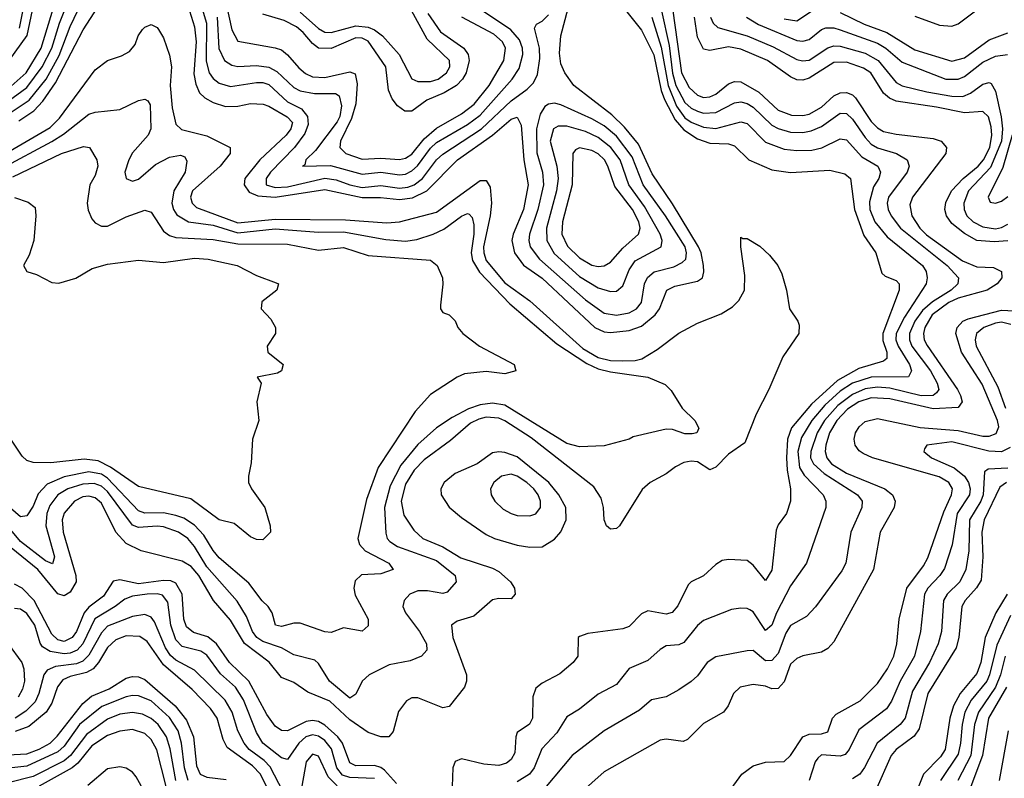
# Model space of a CAD drawing. Header units: inches. Extents: x 990535 to 1117859, y 769386 to 892122.
# Tile 122 of 256: x 1013387 to 1016559, y 865957 to 868402. Entities that reach past the tile are written whole.
import ezdxf

# ---------------------------------------------------------------- set-up
doc = ezdxf.new("R2010")
doc.units = ezdxf.units.IN
doc.header["$MEASUREMENT"] = 0
doc.layers.add('B0816', color=7, linetype='Continuous')

msp = doc.modelspace()

# ---------------------------------------------------------------- linework, layer by layer
at = {"layer": 'B0816', "color": 5}
for points, elevation in [([(1013906.4, 868666.4), (1013988.8, 868390), (1013987.7, 868267.7), (1013997, 868230), (1014010, 868212.4), (1014030, 868197.4), (1014065.9, 868185.9), (1014150, 868199.3), (1014170, 868199.1), (1014190, 868192.8), (1014250, 868137), (1014294.3, 868114.3), (1014314.3, 868090), (1014316.2, 868063.8), (1014305.6, 868034.4), (1014272.3, 867990), (1014194.9, 867910), (1014181, 867890), (1014181, 867870), (1014210, 867861.1), (1014250, 867862.8), (1014370, 867891.2), (1014406.1, 867886.1), (1014450, 867869.3), (1014490, 867861), (1014550, 867867.6), (1014610, 867858.3), (1014637.8, 867862.2), (1014657.4, 867870), (1014684.6, 867890), (1014730, 867949.7), (1014750, 867968.8), (1014875, 868050), (1014970, 868140.3), (1015022.2, 868177.8), (1015042.3, 868197.7), (1015055.2, 868224.8), (1015062.9, 868277.1), (1015061.5, 868310), (1015045.1, 868374.9), (1015052.3, 868387.7), (1015070, 868397), (1015090, 868417.8)], 2340), ([(1013885.6, 868585.6), (1013950, 868378.6), (1013955.9, 868330), (1013947.4, 868227.4), (1013954.2, 868194.2), (1013966.5, 868166.5), (1013983.6, 868150), (1014010, 868134.8), (1014050, 868122.2), (1014090, 868123.2), (1014130, 868131.8), (1014171, 868129), (1014190, 868122.8), (1014248.6, 868088.6), (1014266.3, 868070), (1014260.9, 868050), (1014245.2, 868030), (1014160.9, 867950), (1014111.8, 867890), (1014110.5, 867870), (1014125.7, 867845.7), (1014153.6, 867833.6), (1014210, 867830), (1014370, 867854), (1014490, 867828.5), (1014549, 867829), (1014610, 867822.3), (1014651.9, 867828.1), (1014698.5, 867850), (1014797.8, 867950), (1014910.4, 868029.6), (1014970, 868080.8), (1014990, 868087.4), (1015002.3, 868062.3), (1015011, 867950), (1015024.4, 867870), (1015010, 867790), (1014976.2, 867710), (1014971.9, 867690), (1014980.6, 867650), (1015010.2, 867610.2), (1015070, 867568.8), (1015239.4, 867410), (1015270, 867395.7), (1015290, 867393.7), (1015350, 867399.5), (1015390, 867413.9), (1015433.8, 867450), (1015447.6, 867470), (1015471.2, 867530), (1015497.2, 867542.8), (1015570, 867558.5), (1015586.6, 867570), (1015591.3, 867588.7), (1015590.2, 867609.8), (1015582.1, 867650), (1015573.4, 867670), (1015490, 867808.5), (1015424.8, 867904.8), (1015380.5, 868000.5), (1015335.4, 868055.4), (1015294.6, 868094.6), (1015172.1, 868190), (1015143.4, 868230), (1015130, 868259.6), (1015126.4, 868293.6), (1015129.9, 868350), (1015163.5, 868476.5)], 2320), ([(1013443.7, 868510), (1013409.7, 868350.3), (1013351.8, 868270)], 2420), ([(1013385.8, 868374.2), (1013413.5, 868510)], 2440), ([(1014037.7, 868517.7), (1014070, 868368.7), (1014090, 868332.3), (1014210, 868311.4), (1014230, 868304.4), (1014250, 868288.1), (1014286.1, 868246.1), (1014308.1, 868228.1), (1014330, 868217.4), (1014370, 868215.9), (1014450, 868233.7), (1014467.2, 868227.2), (1014474.6, 868194.6), (1014469.4, 868130), (1014456.3, 868083.7), (1014419.9, 868010), (1014417.8, 867990), (1014438.1, 867970), (1014490, 867952.7), (1014550, 867955.1), (1014610, 867950.8), (1014630, 867955.8), (1014650, 867968.7), (1014690, 868017.8), (1014730, 868052.6), (1014810, 868098), (1014850.7, 868129.3), (1014899.3, 868190), (1014946.9, 868270), (1014951.6, 868310), (1014942.2, 868330), (1014914.7, 868354.7), (1014810.8, 868410)], 2380), ([(1013350, 868097.7), (1013417.5, 868142.5), (1013472.2, 868210), (1013513.8, 868286.2), (1013550, 868380.3), (1013602.7, 868490)], 2340), ([(1013350, 868138.7), (1013410, 868183), (1013459.1, 868250), (1013490.1, 868310), (1013514.8, 868390), (1013554.7, 868490)], 2360), ([(1013350, 868179.4), (1013407.4, 868230), (1013456, 868310), (1013511.4, 868490)], 2380), ([(1013384.2, 868075.8), (1013432, 868108), (1013461.3, 868138.7), (1013502, 868198), (1013591, 868369), (1013650, 868460.7)], 2320), ([(1014290, 868425.5), (1014350, 868373.6), (1014370, 868361.5), (1014390, 868360.2), (1014470, 868381.5), (1014510, 868377.2), (1014529.4, 868369.4), (1014556.2, 868350), (1014608.9, 868290), (1014650, 868211.6), (1014670, 868202.1), (1014710, 868202.5), (1014734.9, 868210), (1014762.2, 868230), (1014773.1, 868250), (1014771.1, 868270), (1014699.4, 868339.4), (1014643.2, 868443.2)], 2440), ([(1015330, 868443.6), (1015390, 868367.8), (1015430, 868288.2), (1015453.7, 868173.7), (1015464.5, 868144.5), (1015498.9, 868078.9), (1015526.8, 868046.8), (1015570, 868018.2), (1015610, 868003.5), (1015670, 868001.2), (1015690, 867995.6), (1015735.9, 867950), (1015810, 867918.1), (1015870, 867908.8), (1015996.4, 867916.4), (1016045.2, 867905.2), (1016063.5, 867890), (1016075.7, 867790), (1016106.2, 867706.2), (1016144.7, 867650), (1016164.7, 867584.7), (1016174.6, 867574.6), (1016210, 867560.9), (1016219.8, 867550), (1016219.7, 867530), (1016167.5, 867390), (1016167.8, 867367.8), (1016180.4, 867330), (1016180.1, 867310), (1016170, 867301.6), (1016090, 867277.5), (1016021.1, 867238.9), (1015937.2, 867162.8), (1015873.7, 867086.3), (1015860.6, 867050), (1015857.1, 866990), (1015859, 866950), (1015870.5, 866889.5), (1015870.5, 866849.5), (1015857, 866810), (1015830, 866773.6), (1015823.7, 866756.3), (1015810, 866628), (1015790, 866594.5), (1015750, 866643.7), (1015730, 866658.6), (1015670, 866661.5), (1015650, 866658.2), (1015630, 866646.3), (1015590, 866609), (1015550, 866589.8), (1015540.1, 866579.9), (1015507.5, 866512.5), (1015489.2, 866490.8), (1015470, 866485.5), (1015410, 866496.2), (1015390, 866486.5), (1015350, 866445.6), (1015330, 866438.6), (1015216.8, 866423.2), (1015190, 866413.7), (1015186.5, 866410), (1015185.2, 866350), (1015170.2, 866330), (1015126.7, 866293.3), (1015070, 866263.7), (1015050, 866247.3), (1015040.5, 866219.5), (1015039.2, 866150), (1015029.1, 866130.9), (1014990, 866104), (1014984.8, 866090), (1014981.5, 866038.5), (1014970, 866016.8), (1014954.6, 866005.4), (1014930, 865998.3), (1014882.1, 866002.1), (1014810, 866019.5), (1014790, 866010.8), (1014782.1, 865990), (1014779.8, 865930)], 2320), ([(1014022.8, 868410), (1014028.8, 868308.8), (1014047.2, 868270), (1014070, 868255.2), (1014090, 868251), (1014150, 868253.6), (1014190, 868248.4), (1014215.1, 868235.1), (1014270, 868183), (1014290, 868172.4), (1014336.4, 868163.6), (1014404.2, 868164.2), (1014416.3, 868156.3), (1014423.7, 868123.7), (1014418.1, 868090), (1014410, 868072.2), (1014339.6, 867980.4), (1014308.2, 867950), (1014305.9, 867934.1), (1014298.4, 867930), (1014388.5, 867931.5), (1014490, 867904.3), (1014550, 867910.3), (1014610, 867901.4), (1014630, 867904.1), (1014650, 867914.3), (1014668.8, 867931.2), (1014710, 867987.8), (1014730, 868005.5), (1014830, 868063.5), (1014870, 868094.5), (1014972.9, 868210), (1014995.8, 868244.2), (1015007.7, 868290), (1015006.6, 868310), (1014996.5, 868336.5), (1014969, 868369), (1014877.5, 868430)], 2360), ([(1014701.2, 868421.2), (1014742.5, 868362.5), (1014818, 868310), (1014831.4, 868290), (1014834.4, 868270), (1014825.1, 868230), (1014813.7, 868210), (1014794.3, 868190), (1014754.5, 868165.5), (1014698, 868142), (1014650, 868106.6), (1014627.2, 868107.2), (1014604.4, 868124.4), (1014586.4, 868146.4), (1014574.7, 868174.7), (1014566.1, 868250), (1014510, 868332.3), (1014490, 868342), (1014470, 868343.5), (1014390, 868309.3), (1014350, 868310.1), (1014330, 868324.5), (1014300.6, 868360.6), (1014278.8, 868378.8), (1014238.7, 868398.7), (1014170, 868419)], 2420), ([(1015423, 868410), (1015453.4, 868313.4), (1015475.4, 868190), (1015503.1, 868123.1), (1015530, 868085.6), (1015550, 868071.3), (1015590, 868055.5), (1015630, 868051.3), (1015710, 868072.1), (1015730, 868067.3), (1015790, 868006.5), (1015850, 867984.6), (1015890, 867979.6), (1015938.7, 867981.3), (1015970.8, 867989.2), (1016030, 868017.5), (1016050, 868014), (1016099.5, 867959.5), (1016151.7, 867930), (1016160.3, 867910), (1016154.4, 867890), (1016137.4, 867862.6), (1016124.9, 867815.1), (1016125.4, 867790), (1016141.7, 867750), (1016181.5, 867701.5), (1016295.3, 867610), (1016306.8, 867590), (1016310.7, 867570), (1016306.9, 867550), (1016237.5, 867442.5), (1016210.7, 867390), (1016209.8, 867370), (1016216.5, 867350), (1016253.5, 867290), (1016259.7, 867270), (1016250, 867250.7), (1016130, 867250), (1016069.7, 867230), (1016030, 867204), (1015980.7, 867159.3), (1015938.3, 867110), (1015905, 867055), (1015893.3, 867010), (1015898.8, 866958.8), (1015913.5, 866933.5), (1015975, 866870), (1015983.6, 866850), (1015984.1, 866830), (1015921.6, 866650), (1015870, 866576.8), (1015824.4, 866490), (1015810, 866449.8), (1015790, 866433.4), (1015750, 866493), (1015739.5, 866499.5), (1015730, 866504.3), (1015710, 866505), (1015679.5, 866500.5), (1015590, 866465), (1015570, 866449.1), (1015526, 866394), (1015510, 866386.4), (1015470, 866383.9), (1015450, 866372.3), (1015410, 866335.9), (1015350, 866310.6), (1015310, 866258.9), (1015250, 866227.5), (1015190, 866179.3), (1015150, 866154.4), (1015117.3, 866102.7), (1015068.7, 866051.3), (1015044.7, 865990), (1015029.6, 865970), (1014990, 865945.4)], 2340), ([(1015454.8, 868430), (1015478.7, 868318.7), (1015490, 868229.5), (1015500.9, 868190), (1015530, 868135.2), (1015550, 868116.6), (1015570, 868106.4), (1015590, 868100.7), (1015630, 868102.1), (1015690, 868133.5), (1015710, 868136.7), (1015730, 868131.6), (1015750, 868119.8), (1015810, 868061.9), (1015830.5, 868050.5), (1015870, 868039.5), (1015910, 868037.7), (1015936.9, 868043.1), (1015970, 868057.9), (1016030, 868100.6), (1016050, 868099.9), (1016070, 868081.6), (1016110, 868021.9), (1016130, 868000.4), (1016150, 867988.9), (1016211.8, 867970), (1016245.5, 867950), (1016252.4, 867930), (1016245.5, 867910), (1016186.1, 867830), (1016181.7, 867810), (1016184.7, 867790), (1016194.1, 867770), (1016224.5, 867730), (1016374.4, 867610), (1016410.9, 867570), (1016409.3, 867550), (1016387.1, 867530), (1016327.5, 867492.5), (1016295.6, 867464.4), (1016270.6, 867430), (1016253.7, 867390), (1016253.7, 867370), (1016261.1, 867350), (1016320.6, 867270), (1016342.4, 867230), (1016347.5, 867210), (1016340.6, 867199.4), (1016329.7, 867190.3), (1016291.1, 867188.9), (1016190, 867214.4), (1016150, 867217.2), (1016110, 867211.5), (1016070, 867193.9), (1016022.1, 867157.9), (1015979.6, 867110), (1015955.4, 867070), (1015935, 867010), (1015934.9, 866990), (1015943.6, 866970), (1015978.6, 866938.6), (1016085.7, 866870), (1016100.7, 866850), (1016099.8, 866830), (1016064.2, 866750), (1016048.4, 866650), (1016035.1, 866624.9), (1015950, 866509), (1015921.5, 866478.5), (1015870, 866449.3), (1015855.3, 866424.7), (1015830, 866359.2), (1015810, 866336.7), (1015790, 866335.6), (1015750, 866368.1), (1015730, 866368), (1015630, 866348), (1015601.7, 866330), (1015570, 866287.3), (1015550, 866269), (1015510, 866241.6), (1015470, 866219.8), (1015422.3, 866210), (1015383.2, 866176.8), (1015270, 866109.8), (1015166.9, 866030), (1015050.1, 865890)], 2360), ([(1015490.5, 868430), (1015519, 868230), (1015543.1, 868183.1), (1015570, 868158.1), (1015590, 868151.3), (1015610, 868153.1), (1015630, 868161.4), (1015670, 868194.7), (1015690, 868202.9), (1015710, 868201.4), (1015768.5, 868168.5), (1015830, 868109.8), (1015873.5, 868093.5), (1015910, 868092.8), (1015930, 868097.4), (1015970, 868119.6), (1016010, 868155.8), (1016030, 868166.2), (1016050, 868167.4), (1016070, 868159.4), (1016079.7, 868150), (1016130, 868073.6), (1016150, 868053.7), (1016170, 868041.8), (1016210, 868032.6), (1016330, 868018.7), (1016355.5, 868010), (1016372.7, 867990), (1016370.1, 867970), (1016262.5, 867830), (1016254.8, 867805.2), (1016260.7, 867770), (1016287, 867730), (1016308, 867708), (1016424.6, 867624.6), (1016470, 867605.4), (1016523.5, 867603.5), (1016550.2, 867590), (1016550.9, 867570), (1016535.9, 867550), (1016503.2, 867530), (1016410, 867504.5), (1016379.9, 867490), (1016326.5, 867450), (1016302.7, 867410), (1016298.4, 867390), (1016301, 867370), (1016310, 867351.6), (1016408.5, 867210), (1016417.6, 867190), (1016423.5, 867170), (1016410, 867151.9), (1016330, 867147), (1016190, 867180.2), (1016130, 867183), (1016090, 867170.5), (1016053.3, 867146.7), (1016018.8, 867110), (1015995.7, 867070), (1015983.3, 867030), (1015981.7, 867010), (1015986.7, 866990), (1016002.6, 866970), (1016050, 866939.9), (1016173.8, 866890), (1016198.4, 866870), (1016207.6, 866850), (1016203.8, 866830), (1016159.1, 866750), (1016137.4, 866630), (1016010, 866396.2), (1015990, 866375), (1015970, 866363), (1015910, 866351.6), (1015890, 866342.8), (1015870, 866324.2), (1015850, 866267.9), (1015830, 866246.4), (1015810, 866245.4), (1015790, 866254), (1015750, 866259), (1015707.9, 866250), (1015686.8, 866230), (1015669.3, 866190), (1015654.7, 866170), (1015590, 866133.8), (1015538.7, 866081.3), (1015524.2, 866075.8), (1015470, 866082.8), (1015450, 866079.3), (1015270, 865977.5), (1015190, 865906.1)], 2380), ([(1016570, 867688.9), (1016525.6, 867685.6), (1016470, 867690.5), (1016430, 867712.1), (1016390, 867744.8), (1016372.2, 867770), (1016367, 867790), (1016370, 867812.8), (1016389, 867850), (1016426.6, 867890), (1016474.9, 867930), (1016491.2, 867950), (1016512.1, 867990), (1016519, 868030), (1016516.5, 868056.5), (1016508.1, 868088.1), (1016490, 868105.8), (1016430, 868101.4), (1016340.2, 868120.2), (1016210, 868139.5), (1016188.4, 868148.4), (1016170, 868164.8), (1016128.6, 868230), (1016105.5, 868245.5), (1016050, 868264.6), (1016010, 868263.6), (1015930, 868213.2), (1015910, 868207), (1015890, 868208.1), (1015870, 868217.1), (1015795.6, 868270), (1015710, 868307.1), (1015670, 868314.1), (1015610, 868302.4), (1015590, 868306.7), (1015570, 868345.8), (1015561, 868410)], 2420), ([(1015612.6, 868410), (1015620.6, 868390), (1015636.1, 868376.1), (1015730, 868349.6), (1015814.3, 868314.3), (1015890, 868273.6), (1015909, 868269), (1015930, 868271.6), (1015990, 868310.7), (1016010, 868317.8), (1016030, 868316.6), (1016110, 868293.3), (1016152.8, 868270), (1016210, 868199.3), (1016230, 868188.1), (1016309.3, 868169.3), (1016390, 868154.9), (1016425.3, 868154.7), (1016450, 868164.7), (1016490, 868193.9), (1016510, 868199.8), (1016516.3, 868196.3), (1016530, 868171.8), (1016548.3, 868088.3), (1016553.2, 868050), (1016549.6, 868010), (1016514.2, 867925.8), (1016443.4, 867850), (1016428.2, 867810), (1016429.1, 867790), (1016438.2, 867770), (1016458.6, 867750), (1016490, 867733.7), (1016530, 867727.9), (1016550, 867732.1), (1016570, 867743.2)], 2440), ([(1015728.3, 868410), (1015766.4, 868386.4), (1015890, 868334.7), (1015910, 868332.3), (1015930, 868337.5), (1015969.5, 868370.5), (1015984, 868376), (1016010, 868375.9), (1016030, 868369.5), (1016150, 868325.7), (1016177.5, 868310), (1016230, 868264.9), (1016370, 868210.4), (1016410, 868210.4), (1016430, 868219), (1016490, 868264.3), (1016530, 868284.6), (1016569.2, 868289.2)], 2460), ([(1015850, 868404), (1015890, 868397.8), (1015950, 868437.8)], 2480), ([(1016030, 868425.4), (1016107.3, 868387.3), (1016180, 868360), (1016270, 868304.3), (1016390, 868267.7), (1016430, 868278.9), (1016510, 868336.4), (1016570, 868359.2)], 2480), ([(1016270, 868412.9), (1016350, 868384.1), (1016390, 868381), (1016410, 868388.7), (1016470, 868433.3)], 2520), ([(1013330, 867964), (1013485.6, 868054.4), (1013515.4, 868084.6), (1013630, 868239.6), (1013670, 868270.1), (1013715, 868285), (1013740.4, 868299.6), (1013758.4, 868321.6), (1013768.7, 868350), (1013782.6, 868370), (1013790, 868378), (1013810, 868385.8), (1013830, 868376.8), (1013834.6, 868370), (1013850, 868342.8), (1013870, 868287.1), (1013875.7, 868250), (1013871.5, 868190), (1013877.6, 868117.6), (1013890, 868065.4), (1013907.9, 868047.9), (1013990, 868027.4), (1014065.2, 867990), (1014064.6, 867970), (1014033.2, 867930), (1013943.3, 867850), (1013937, 867830), (1013942.7, 867810), (1013956.9, 867796.9), (1014090, 867747.1), (1014210, 867758.3), (1014436.9, 867756.9), (1014570, 867747.5), (1014610.1, 867750.1), (1014730, 867781.3), (1014870, 867883.6), (1014890, 867883.2), (1014902.3, 867862.3), (1014907.1, 867810), (1014902.9, 867770), (1014881.4, 867670), (1014881.9, 867650), (1014890, 867626), (1014950, 867554.1), (1015030, 867495.7), (1015201.5, 867341.5), (1015250, 867312.9), (1015290, 867303.8), (1015330, 867301.8), (1015370, 867303), (1015391.3, 867308.7), (1015440.9, 867339.1), (1015510, 867391.5), (1015570, 867423.6), (1015646.5, 867453.5), (1015683.6, 867476.4), (1015703.7, 867496.3), (1015721.3, 867530), (1015722.9, 867577.1), (1015709.9, 867670.1), (1015710, 867701), (1015716.3, 867696.3), (1015730, 867696.5), (1015771.3, 867671.3), (1015802.3, 867642.3), (1015829, 867609), (1015842.2, 867582.2), (1015857.4, 867530), (1015867, 867470), (1015894, 867430), (1015897.6, 867417.6), (1015897.3, 867390), (1015845, 867315), (1015800.1, 867210), (1015759.3, 867130), (1015722.5, 867037.5), (1015670, 867001.1), (1015630, 866959.2), (1015610, 866951.2), (1015570, 866976.2), (1015550, 866979.1), (1015526, 866974), (1015499.1, 866960.9), (1015470, 866938.5), (1015418.4, 866910), (1015392.4, 866887.6), (1015319.6, 866770), (1015310, 866761.5), (1015290, 866759.8), (1015277.7, 866770), (1015270, 866789.3), (1015267.9, 866830), (1015260.1, 866860.1), (1015236.6, 866896.6), (1015034.1, 867054.1), (1014950, 867109.3), (1014930, 867117.4), (1014890, 867120.3), (1014865.7, 867114.3), (1014839.2, 867100.8), (1014774.9, 867045.1), (1014690, 866982.8), (1014657.5, 866950), (1014630, 866904.9), (1014615.3, 866850), (1014624.7, 866804.7), (1014656.1, 866756.1), (1014685.5, 866730), (1014750, 866702.2), (1014807.5, 866667.5), (1014910, 866634), (1014930, 866623.1), (1014967.8, 866590), (1014980.9, 866570), (1014983.5, 866550), (1014970, 866535.4), (1014930, 866535.9), (1014910, 866531.5), (1014850, 866479.5), (1014796.5, 866463.5), (1014778, 866450), (1014782.2, 866410), (1014825.8, 866290), (1014826.4, 866270), (1014820.2, 866250), (1014770, 866187.7), (1014750, 866184.3), (1014670, 866216.1), (1014650, 866215.8), (1014633.4, 866206.6), (1014607.6, 866172.4), (1014590, 866107.6), (1014576.5, 866090), (1014550, 866089.9), (1014510, 866103.9), (1014450, 866145), (1014385.7, 866205.7), (1014314.8, 866234.8), (1014270, 866265.5), (1014230, 866282.1), (1014190.5, 866330.5), (1014111.3, 866391.3), (1014066.4, 866466.4), (1014011, 866530), (1013964.4, 866610), (1013939.2, 866639.2), (1013910, 866656.5), (1013778.5, 866690), (1013730, 866713.6), (1013697, 866750), (1013650, 866843.8), (1013630, 866860.2), (1013610, 866865.6), (1013590, 866863.4), (1013563.4, 866850), (1013530, 866811.4), (1013523.8, 866790), (1013526.9, 866750), (1013568.2, 866610), (1013568.7, 866590), (1013550, 866556.4), (1013530, 866544.3), (1013510, 866551.4), (1013445.2, 866630), (1013359.7, 866699.7)], 2280), ([(1013330, 867923), (1013490.9, 868009.1), (1013527.6, 868032.4), (1013610, 868097.6), (1013630, 868104), (1013710, 868112.4), (1013770, 868141.7), (1013790, 868145.5), (1013800, 868140), (1013807.7, 868127.7), (1013809, 868050), (1013800.8, 868030), (1013750, 867972.1), (1013738.2, 867950), (1013726.1, 867910), (1013729.6, 867889.6), (1013750, 867880.9), (1013770, 867888.2), (1013824.8, 867935.2), (1013870, 867958.4), (1013905.3, 867965.3), (1013919.3, 867959.3), (1013925.9, 867945.9), (1013919.6, 867910), (1013883.2, 867850), (1013877.5, 867810), (1013882.4, 867790), (1013893.2, 867773.2), (1013930.7, 867750.7), (1014010, 867739.2), (1014090, 867714.6), (1014210, 867727.3), (1014350, 867716.5), (1014430, 867718.1), (1014566.8, 867693.2), (1014630, 867687.7), (1014666.5, 867693.5), (1014718.7, 867710), (1014753.7, 867726.3), (1014810, 867768), (1014830, 867777), (1014834.9, 867774.9), (1014844.7, 867764.7), (1014850, 867741), (1014850.4, 867710), (1014841.5, 867650), (1014845.5, 867625.5), (1014867.9, 867587.9), (1014965.5, 867485.5), (1015117.3, 867357.3), (1015213.6, 867293.6), (1015250, 867276.6), (1015290, 867266.5), (1015410.8, 867250), (1015465.9, 867225.9), (1015486.1, 867206.1), (1015521.3, 867150), (1015561.5, 867110), (1015574.9, 867085.1), (1015568.2, 867070), (1015553.5, 867066.5), (1015530, 867067.1), (1015490, 867080.8), (1015470, 867081.5), (1015363.1, 867056.9), (1015350, 867049.7), (1015270, 867028.3), (1015190, 867024.6), (1015150, 867036.3), (1014950, 867159.3), (1014910, 867165.9), (1014870, 867160.8), (1014832.4, 867147.6), (1014779.9, 867120.1), (1014730, 867086.3), (1014670, 867032.3), (1014614.5, 866965.5), (1014580.5, 866899.5), (1014561.8, 866830), (1014566.7, 866746.7), (1014570.7, 866730), (1014579.5, 866719.5), (1014603.8, 866703.8), (1014730, 866658.4), (1014789.3, 866610), (1014793.2, 866590), (1014763.5, 866556.5), (1014750, 866552.2), (1014700.9, 866560.9), (1014670, 866560.8), (1014644.1, 866550), (1014625.4, 866530), (1014621.4, 866510), (1014630.1, 866490), (1014675.1, 866430), (1014697.5, 866390), (1014698.3, 866370), (1014681.3, 866350), (1014645, 866335), (1014577.2, 866322.8), (1014513.1, 866290), (1014490, 866269.7), (1014470, 866227.6), (1014450, 866215), (1014384.7, 866270), (1014350, 866327.1), (1014337.7, 866337.7), (1014270, 866354.7), (1014230, 866377.7), (1014170, 866397.2), (1014150.7, 866410), (1014137.3, 866430), (1014118, 866478), (1014087.7, 866527.7), (1013990, 866638.6), (1013950, 866704.3), (1013928.9, 866730), (1013898.6, 866750), (1013850, 866766.8), (1013830, 866769.7), (1013770, 866765.2), (1013750, 866772.3), (1013670, 866880.7), (1013650, 866898.1), (1013626.7, 866906.7), (1013590, 866904.8), (1013542.2, 866890), (1013510, 866870), (1013483.9, 866836.1), (1013474.5, 866810), (1013470.8, 866770), (1013498.9, 866670), (1013492.4, 866647.6), (1013470, 866658.1), (1013390, 866719.7), (1013310, 866814.8)], 2260), ([(1016584.5, 868030), (1016554.4, 867925.6), (1016506.4, 867830), (1016513.7, 867813.7), (1016530.3, 867810.3), (1016550, 867817.3), (1016570, 867831.5)], 2460), ([(1013364.6, 867895.4), (1013522, 867970), (1013592.8, 867992.8), (1013612, 867990), (1013635.9, 867950), (1013639, 867930), (1013630, 867899.7), (1013613, 867870), (1013604.4, 867810), (1013607.6, 867787.6), (1013619.8, 867759.8), (1013630, 867747.2), (1013650, 867736), (1013670, 867736.3), (1013730, 867766.5), (1013790, 867787.7), (1013810, 867781.3), (1013850, 867720.4), (1013870, 867706.2), (1013890, 867699.7), (1014010, 867692.8), (1014090, 867679.8), (1014250, 867678.1), (1014350, 867659), (1014430, 867667.9), (1014510, 867642.2), (1014710, 867627), (1014731.7, 867610), (1014748.7, 867570), (1014750.3, 867549.7), (1014742, 867482), (1014742.8, 867470), (1014750, 867458), (1014770, 867450.8), (1014790, 867431), (1014798.8, 867410), (1014814, 867390), (1014868.5, 867350), (1014980.3, 867290), (1014985.3, 867270), (1014950, 867260.5), (1014890, 867267.5), (1014820.1, 867259.9), (1014796.4, 867250), (1014710, 867193.5), (1014660.8, 867139.2), (1014541.5, 866958.5), (1014504.4, 866855.6), (1014476.6, 866730), (1014482, 866710), (1014500.1, 866690), (1014576.1, 866650), (1014590.2, 866630), (1014550, 866615.2), (1014487.8, 866612.2), (1014467.1, 866592.9), (1014463.5, 866570), (1014467.2, 866547.2), (1014509.1, 866470), (1014510, 866447.8), (1014490, 866431.1), (1014430, 866441.7), (1014390, 866426.4), (1014370, 866429.2), (1014290, 866456.8), (1014270, 866457.2), (1014230, 866446.4), (1014210.5, 866450.5), (1014200.2, 866490), (1014187.1, 866510), (1014168.2, 866528.2), (1014125.3, 866585.3), (1014030, 866666.8), (1014010, 866690.4), (1013979.9, 866739.9), (1013950, 866772.6), (1013915.5, 866795.5), (1013890, 866804.2), (1013850, 866812.2), (1013790, 866811.4), (1013770, 866819.2), (1013670, 866924.4), (1013650, 866937.4), (1013610, 866944.6), (1013530, 866928.4), (1013475.2, 866904.8), (1013446.1, 866873.9), (1013430, 866834.3), (1013410, 866802.6), (1013390, 866799.1), (1013341.7, 866841.7)], 2240), ([(1013370, 867828.5), (1013414.1, 867814.1), (1013436.7, 867796.7), (1013439.3, 867770), (1013432.8, 867690), (1013417.6, 867642.4), (1013399.3, 867610), (1013410.4, 867590.4), (1013440.9, 867580.9), (1013490, 867554.6), (1013513, 867553), (1013568.3, 867568.3), (1013620, 867600), (1013670, 867613.9), (1013770, 867626.9), (1013850, 867619.1), (1013950, 867633), (1013994, 867630), (1014087.7, 867610), (1014150, 867577.3), (1014213.5, 867553.5), (1014221, 867550), (1014214.8, 867530), (1014167.1, 867492.9), (1014164.9, 867470), (1014196, 867436), (1014210.6, 867410), (1014210.5, 867390), (1014184.4, 867350), (1014186.7, 867330), (1014236, 867290), (1014230.7, 867270), (1014217.7, 867262.3), (1014152, 867250), (1014164.7, 867230), (1014151, 867170), (1014157.3, 867110), (1014137.3, 867050), (1014133, 866973), (1014124, 866930), (1014124, 866910), (1014133.4, 866890), (1014176.3, 866830), (1014193.4, 866770), (1014194.8, 866750), (1014170, 866725.1), (1014150, 866726.4), (1014130, 866735.3), (1014078.1, 866778.1), (1014029.8, 866790), (1013937.9, 866857.9), (1013770, 866897.1), (1013680, 866960), (1013639.9, 866979.9), (1013594.8, 866985.2), (1013487, 866973), (1013430, 866974.8), (1013410, 866980.5), (1013394.8, 866994.8), (1013358.3, 867050)], 2220), ([(1015670, 865911.3), (1015713, 865970), (1015750, 865997), (1015790, 866008.4), (1015850, 866010.6), (1015870, 866030.6), (1015910.1, 866089.9), (1015930, 866098.5), (1015970, 866099.5), (1015990, 866106.4), (1016005.3, 866150), (1016016.7, 866163.3), (1016094.1, 866205.9), (1016150, 866262.2), (1016182.6, 866310), (1016202.6, 866350), (1016212.4, 866390), (1016220.3, 866470), (1016245.1, 866570), (1016298.6, 866641.4), (1016312.6, 866667.4), (1016364.2, 866815.8), (1016389.1, 866870), (1016391.4, 866890), (1016379.7, 866910), (1016348.6, 866928.6), (1016134.4, 866990), (1016103.8, 867003.8), (1016091.7, 867011.7), (1016077.8, 867030), (1016074.8, 867050), (1016079.7, 867070), (1016090.9, 867090), (1016110, 867106.4), (1016150, 867116.1), (1016287.2, 867087.2), (1016410, 867077.9), (1016490, 867059), (1016510, 867059.9), (1016532.3, 867067.7), (1016541.3, 867090), (1016537.2, 867110), (1016487.4, 867227.4), (1016421.2, 867330), (1016402.9, 867390), (1016406.8, 867410), (1016425.4, 867430), (1016442, 867438), (1016550, 867465.4), (1016590, 867463.7)], 2420), ([(1016579.5, 867419.5), (1016550, 867426.7), (1016530, 867423.9), (1016492.3, 867410), (1016469.7, 867390), (1016464.8, 867370), (1016468.3, 867350), (1016538.4, 867218.4), (1016562.5, 867150)], 2440), ([(1016577.1, 867022.9), (1016550, 867009.4), (1016508.6, 867011.4), (1016390, 867040.9), (1016309.4, 867030.6), (1016301.4, 867018.6), (1016299.2, 867010), (1016324.6, 866990), (1016397.4, 866957.4), (1016430, 866930.4), (1016443, 866910), (1016448.8, 866890), (1016446.3, 866870), (1016406.4, 866810), (1016391, 866709), (1016366.6, 866633.4), (1016351.3, 866610), (1016312, 866570), (1016301.5, 866550), (1016288.6, 866430), (1016269.8, 866350), (1016222.9, 866270), (1016195, 866205), (1016179.2, 866180.8), (1016090, 866112.8), (1016058.5, 866050), (1016046.1, 866033.9), (1016030, 866028), (1015970, 866032), (1015957.9, 866022.1), (1015949.3, 866010), (1015930.4, 865949.6)], 2440), ([(1016570, 866956.6), (1016507.1, 866952.9), (1016495.4, 866944.6), (1016490.2, 866869.8), (1016483.2, 866850), (1016446.1, 866790), (1016444.7, 866690), (1016434.3, 866630), (1016416, 866590), (1016375.2, 866550), (1016362.4, 866530), (1016356.1, 866430), (1016345.2, 866390), (1016317.4, 866330), (1016262.6, 866237.4), (1016239.4, 866150), (1016223.8, 866130), (1016149.7, 866070), (1016108.8, 865991.2), (1016093.3, 865970), (1016070, 865955.1)], 2460), ([(1016566.1, 866910), (1016544.5, 866895.5), (1016493.8, 866790), (1016486.4, 866750), (1016489.6, 866670.4), (1016484.5, 866595.5), (1016469.3, 866570.7), (1016432.6, 866530), (1016422.3, 866510), (1016412, 866410), (1016403.2, 866376.8), (1016312.9, 866230), (1016284.1, 866115.9), (1016268, 866092), (1016210.1, 866050), (1016194.3, 866030), (1016143.8, 865916.2)], 2480), ([(1014600.3, 865940.3), (1014562.5, 865982.5), (1014550, 865992), (1014530, 865997.9), (1014470, 865996.5), (1014450, 866006.8), (1014427.1, 866070), (1014411.7, 866090), (1014370, 866128.1), (1014350, 866139.6), (1014330, 866143.5), (1014310, 866140), (1014250, 866109.5), (1014230, 866111.2), (1014210, 866124.5), (1014182.6, 866162.6), (1014125.3, 866270), (1014062.4, 866330), (1014021.1, 866390), (1013993, 866413), (1013947, 866427), (1013924.6, 866444.6), (1013915.7, 866470), (1013910.8, 866550), (1013890, 866585.4), (1013873.3, 866593.3), (1013850, 866594.6), (1013770, 866583.3), (1013710, 866596), (1013687.9, 866592.1), (1013656.7, 866543.3), (1013610, 866508.1), (1013594.3, 866490), (1013570.3, 866429.7), (1013556.5, 866410), (1013530, 866397.9), (1013510, 866402.5), (1013490, 866421.6), (1013433.3, 866530), (1013395.2, 866570), (1013370, 866582.3)], 2320), ([(1014530, 865956), (1014450, 865958.9), (1014427, 865967), (1014408.8, 865990), (1014391.4, 866051.4), (1014370, 866078.7), (1014350, 866092.8), (1014330, 866097.2), (1014308.6, 866090), (1014286, 866070), (1014250, 866016.8), (1014230, 866022.5), (1014170.3, 866070), (1014150, 866104.1), (1014107.8, 866210), (1014082.3, 866250), (1014033.4, 866293.4), (1013990, 866353.8), (1013970, 866366.8), (1013910, 866381.4), (1013890, 866403.2), (1013873.8, 866450), (1013864.7, 866524.7), (1013846.7, 866546.7), (1013830, 866551.1), (1013797.1, 866550), (1013750, 866543.5), (1013725.6, 866534.4), (1013694.3, 866510), (1013629.2, 866470.8), (1013590.5, 866390), (1013572.1, 866370), (1013550, 866360.3), (1013530, 866357.9), (1013484.9, 866364.9), (1013460.7, 866380.7), (1013452.7, 866392.7), (1013435.2, 866450), (1013410, 866487.9), (1013390, 866501.3), (1013370, 866504.5)], 2340), ([(1016567.5, 866550), (1016531.4, 866490), (1016496.9, 866410), (1016483.1, 866330), (1016470, 866294.3), (1016416.4, 866230), (1016394.8, 866190), (1016383.1, 866150), (1016368.2, 866050), (1016353.6, 866026.4), (1016298.3, 865970), (1016226.4, 865790)], 2520), ([(1014250, 865886.7), (1014193.7, 865993.7), (1014174.1, 866014.1), (1014125.8, 866050), (1014109.6, 866070), (1014089.3, 866109.3), (1014071.9, 866170), (1014048.6, 866208.6), (1013950, 866305.2), (1013890, 866337.9), (1013873, 866353), (1013857.1, 866377.1), (1013821.3, 866461.3), (1013810, 866476.1), (1013790, 866484.9), (1013750, 866478.6), (1013670, 866447.5), (1013650, 866425.9), (1013610, 866353.3), (1013590, 866333.7), (1013570, 866326), (1013502.8, 866317.2), (1013475, 866305), (1013464.3, 866290), (1013448.4, 866230), (1013436.6, 866203.4), (1013407.1, 866172.9), (1013372.8, 866150)], 2360), ([(1016578.9, 866481.1), (1016534.7, 866385.3), (1016511.5, 866290), (1016502.5, 866270), (1016451.8, 866208.2), (1016432, 866170), (1016422.5, 866130), (1016417.9, 866070), (1016410, 866034.4), (1016352.9, 865950)], 2540), ([(1014201, 865890), (1014162.3, 865970), (1014136.4, 865996.4), (1014055.6, 866055.6), (1014042, 866082), (1014023, 866150), (1014002, 866182), (1013942.7, 866242.7), (1013850, 866322.8), (1013797.9, 866397.9), (1013774, 866414), (1013730, 866415.6), (1013696.5, 866403.5), (1013670, 866378.4), (1013640.5, 866330), (1013623.2, 866310), (1013601.8, 866298.2), (1013550, 866285.1), (1013526, 866274), (1013508.9, 866251.1), (1013490, 866198.8), (1013472.6, 866170), (1013416.7, 866123.3), (1013372.1, 866107.9)], 2380), ([(1013350.1, 866390), (1013393.8, 866330), (1013400.6, 866310), (1013402.3, 866270), (1013396.5, 866243.5), (1013382, 866218)], 2340), ([(1016561.2, 866350), (1016546, 866290), (1016529.9, 866250.1), (1016475.6, 866170), (1016463.2, 866130), (1016450.4, 866030), (1016409.5, 865950)], 2560), ([(1013211.2, 865908.8), (1013230, 865959.4), (1013258.3, 866001.7), (1013290, 866023.2), (1013328.8, 866031.2), (1013410, 866035.1), (1013450, 866050.2), (1013484.6, 866070), (1013507.4, 866092.6), (1013590, 866198.2), (1013618.4, 866221.6), (1013674.9, 866245.1), (1013730, 866279.9), (1013750, 866285), (1013770, 866283.7), (1013790, 866275.2), (1013887.9, 866190), (1013924.5, 866144.5), (1013947.2, 866090), (1013956.7, 865996.7), (1013968.5, 865970), (1013990, 865960.1), (1014052.5, 865952.5)], 2420), ([(1013930, 865949.6), (1013917.4, 865990), (1013908.7, 866070), (1013897.1, 866110), (1013870, 866152.9), (1013810, 866205.9), (1013770, 866222.7), (1013750, 866223.4), (1013730, 866219.7), (1013651.6, 866188.4), (1013579.7, 866130), (1013530, 866060.2), (1013510, 866042), (1013410, 865995.4), (1013332.7, 865987.3), (1013310, 865979), (1013290, 865964.1), (1013265.4, 865930)], 2440), ([(1016565.6, 866250), (1016508.1, 866150), (1016488, 866030), (1016451.2, 865930)], 2580), ([(1013889.8, 865950), (1013872, 866052), (1013859.7, 866090), (1013832.9, 866130), (1013810, 866149.9), (1013782.9, 866162.9), (1013750, 866168.9), (1013710, 866163), (1013670, 866147), (1013602.5, 866097.5), (1013551.1, 866030), (1013530, 866013.2), (1013430, 865962), (1013350, 865942.1)], 2460), ([(1013859, 865930), (1013828.5, 866048.5), (1013810, 866082.1), (1013790, 866100.6), (1013750, 866113.9), (1013710, 866108.9), (1013670, 866094.6), (1013619.2, 866060.8), (1013574.6, 866005.4), (1013555.9, 865990), (1013450, 865931.6)], 2480), ([(1016571.1, 866110), (1016542.7, 865950)], 2620), ([(1014410, 865932.6), (1014380.9, 865960.9), (1014350, 866027.6), (1014330, 866035), (1014309.7, 866010.3), (1014290, 865901.4)], 2360), ([(1013790, 865910.4), (1013761.7, 865961.7), (1013750, 865976.3), (1013730, 865989.6), (1013710, 865993.8), (1013670, 865986.9), (1013606.6, 865933.4)], 2520)]:
    msp.add_lwpolyline(points, dxfattribs=dict(at, elevation=elevation))
for points, elevation in [([(1015110, 868132.7), (1015090, 868129.4), (1015078.6, 868121.4), (1015063.2, 868096.8), (1015052.1, 868050), (1015053.1, 867973.1), (1015071.3, 867910), (1015074, 867870), (1015056, 867790), (1015029.5, 867710), (1015027.2, 867690), (1015031.1, 867670), (1015061.3, 867630), (1015210, 867498.7), (1015270, 867456), (1015310, 867449.2), (1015350, 867456.6), (1015374.1, 867470), (1015389.9, 867490.1), (1015400.1, 867550), (1015409.1, 867570.9), (1015431.3, 867588.7), (1015494.5, 867605.5), (1015521.3, 867618.7), (1015532.6, 867630), (1015535.4, 867650), (1015530.2, 867670), (1015467, 867770), (1015395.7, 867870), (1015360.2, 867960.2), (1015310, 868026.1), (1015270, 868059.6), (1015230, 868082.5), (1015130, 868126.9)], 2340), ([(1015121.1, 868058.9), (1015106.4, 868050), (1015096.3, 868010), (1015117.1, 867930), (1015122, 867890), (1015116.6, 867850), (1015084, 867730), (1015085.1, 867690), (1015108.6, 867648.6), (1015190, 867574.4), (1015250, 867537.9), (1015290, 867525.7), (1015310, 867526.4), (1015330, 867544.1), (1015350, 867595.7), (1015370, 867624), (1015452.9, 867670), (1015456.5, 867690), (1015450.2, 867710), (1015399.7, 867799.7), (1015348.8, 867870), (1015321.7, 867950), (1015291.3, 867990), (1015250, 868022), (1015210, 868041.1), (1015150, 868058.2)], 2360), ([(1015190, 867988.9), (1015177.2, 867982.8), (1015168.4, 867970), (1015166.8, 867870), (1015135.4, 867750), (1015133.3, 867710), (1015151.7, 867671.7), (1015190, 867633.8), (1015230, 867611), (1015250, 867606.6), (1015270, 867608.5), (1015290, 867620.6), (1015330, 867665.8), (1015380.3, 867710), (1015385.2, 867730), (1015381.6, 867750), (1015361.4, 867790), (1015303.6, 867863.6), (1015282.1, 867930), (1015270.5, 867950), (1015250, 867969.3), (1015230, 867980.1)], 2380), ([(1014930, 867009.2), (1014910, 867005.4), (1014860.7, 866970), (1014790, 866938.7), (1014754.4, 866910), (1014743.7, 866890), (1014744.6, 866870), (1014770, 866830.1), (1014810, 866797.4), (1014890, 866743), (1014916.9, 866730), (1014990, 866708.5), (1015030, 866702.1), (1015070, 866703.1), (1015110, 866726.9), (1015130, 866750.8), (1015147.5, 866790), (1015146, 866830), (1015124.1, 866870), (1015091.1, 866910), (1014990, 866992.8), (1014950, 867006.7)], 2320), ([(1014970, 866937.1), (1014938.6, 866930), (1014914.3, 866910), (1014903.2, 866890), (1014905.4, 866870), (1014917.7, 866850), (1014944.4, 866824.4), (1014969.7, 866809.7), (1014990, 866803.8), (1015030, 866802.6), (1015050, 866808.7), (1015065, 866830), (1015064.8, 866850), (1015057.6, 866870), (1015043.4, 866890), (1015020.9, 866910), (1014990, 866931)], 2340)]:
    msp.add_lwpolyline(points, close=True, dxfattribs=dict(at, elevation=elevation))

doc.saveas('drawing.dxf')
